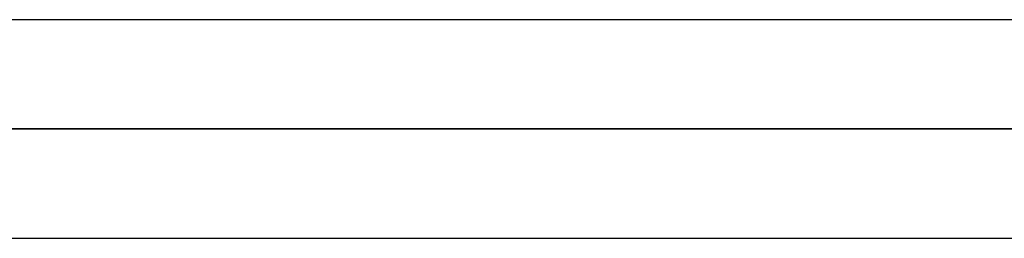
# Model space of a CAD drawing. Header units: millimetres. Extents: x -270 to 270, y -100 to 120.
# Tile 26 of 73: x -89.74 to -80.67, y 37.48 to 39.5. Entities that reach past the tile are written whole.
import ezdxf

# ---------------------------------------------------------------- set-up
doc = ezdxf.new("R2010")
doc.units = ezdxf.units.MM
doc.layers.add('MAIN-1', color=7, linetype='Continuous')
doc.layers.add('MAIN-2', color=7, linetype='Continuous')

msp = doc.modelspace()

# ---------------------------------------------------------------- linework, layer by layer
at = {"layer": 'MAIN-1'}
for p, q in [((145.3799, 39.4963), (-145.38, 39.4963)), ((146.0908, 38.4888), (-146.0908, 38.4888)), ((-145.4246, 37.4813), (145.4246, 37.4813))]:
    msp.add_line(p, q, dxfattribs=at)
at = {"layer": 'MAIN-2'}
for p, q in [((-146.0908, 38.4888), (146.0908, 38.4888)), ((144.7098, 38.4888), (-144.7098, 38.4888)), ((-144.7098, 38.4888), (144.7098, 38.4888)), ((-98.1305, 38.4888), (-73.4536, 38.4888)), ((-73.4536, 38.4888), (-98.1305, 38.4888)), ((-71.9378, 38.4888), (-96.1155, 38.4888)), ((-96.1155, 38.4888), (-71.9378, 38.4888))]:
    msp.add_line(p, q, dxfattribs=at)

doc.saveas('drawing.dxf')
